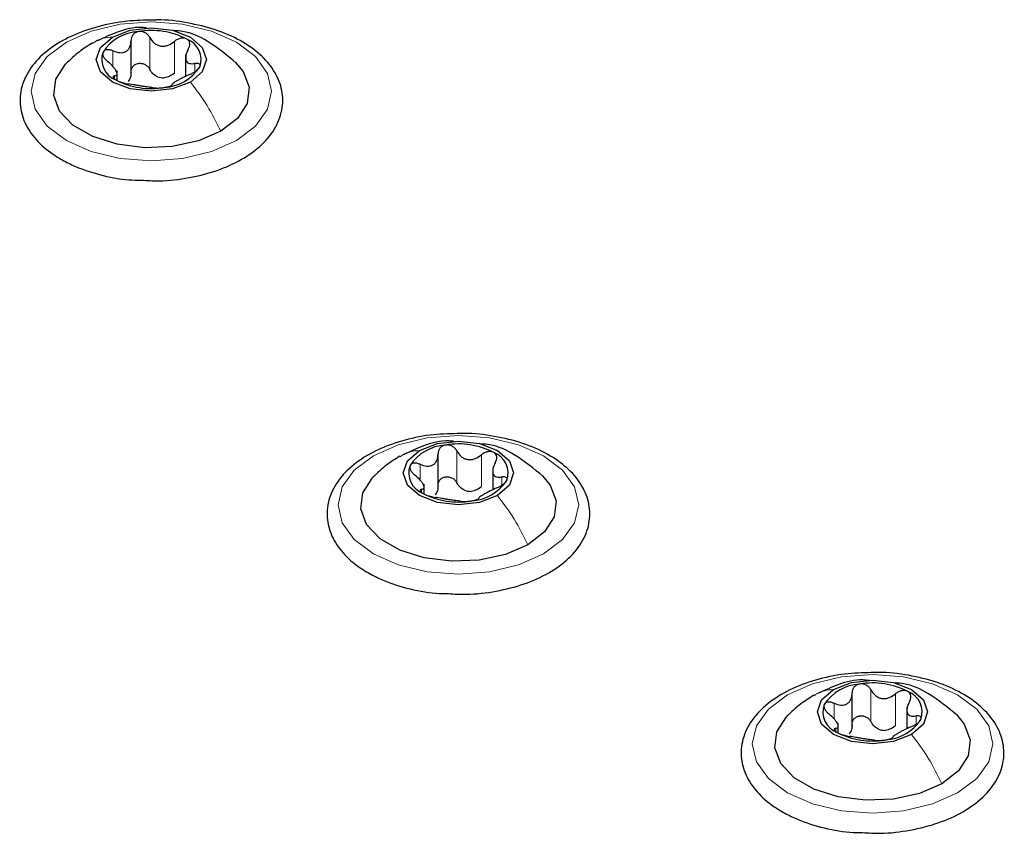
# Paper-space layout 'Blatt4' of a CAD drawing. Header units: millimetres. Extents: x 5 to 418, y 2 to 292.
# Tile 82 of 117: x 139.67 to 147.04, y 228.22 to 234.31. Entities that reach past the tile are written whole.
import ezdxf

# ---------------------------------------------------------------- set-up
doc = ezdxf.new("R2010")
doc.units = ezdxf.units.MM

psp = doc.layouts.new('Blatt4')

# ---------------------------------------------------------------- linework, layer by layer
at = {"color": 7, "linetype": 'Continuous', "lineweight": 25}
for p, q in [((140.5007, 233.8868), (140.5007, 234.15)), ((140.9097, 234.0463), (140.9097, 233.8833)), ((140.3968, 233.8517), (140.3968, 233.9263)), ((142.7988, 230.7913), (142.7988, 231.0545)), ((143.2078, 230.9507), (143.2078, 230.7877)), ((142.6949, 230.7629), (142.6949, 230.8308)), ((145.8983, 229.002), (145.8983, 229.2652)), ((146.3073, 229.1614), (146.3073, 228.9985)), ((145.7944, 228.9736), (145.7944, 229.0415))]:
    psp.add_line(p, q, dxfattribs=at)
at = {"color": 7, "linetype": 'Continuous', "lineweight": 18}
for p, q in [((140.6416, 233.9354), (140.6416, 234.1736)), ((140.826, 233.9069), (140.826, 234.1451)), ((140.3657, 233.9569), (140.3657, 234.0739)), ((140.9786, 233.9175), (140.9786, 233.979)), ((140.3773, 233.8636), (140.3773, 233.886)), ((142.9397, 230.8399), (142.9397, 231.078)), ((143.1241, 230.8114), (143.1241, 231.0495)), ((142.6638, 230.8613), (142.6638, 230.9783)), ((143.2767, 230.8219), (143.2767, 230.8835)), ((142.6754, 230.7681), (142.6754, 230.7905)), ((146.0392, 229.0506), (146.0392, 229.2888)), ((146.2236, 229.0221), (146.2236, 229.2602)), ((145.7632, 229.072), (145.7632, 229.189)), ((146.3762, 229.0326), (146.3762, 229.0942)), ((145.7749, 228.9788), (145.7749, 229.0012))]:
    psp.add_line(p, q, dxfattribs=at)
at = {"color": 7, "linetype": 'Continuous', "lineweight": 18, "flags": 128}
for points in [[(140.0169, 234.1383), (140.2033, 234.2208), (140.4203, 234.2727), (140.6533, 234.2904), (140.8862, 234.2727), (141.1033, 234.2208), (141.2897, 234.1383), (141.4327, 234.0307), (141.5226, 233.9054), (141.5533, 233.7709), (141.5226, 233.6364), (141.4327, 233.5111), (141.2897, 233.4035), (141.1033, 233.3209), (140.8862, 233.269), (140.6533, 233.2513), (140.4203, 233.269), (140.2033, 233.3209), (140.0169, 233.4035), (139.8738, 233.5111), (139.7839, 233.6364), (139.7533, 233.7709), (139.7839, 233.9054), (139.8738, 234.0307), (140.0169, 234.1383)], [(142.315, 231.0427), (142.5014, 231.1253), (142.7184, 231.1772), (142.9514, 231.1949), (143.1843, 231.1772), (143.4014, 231.1253), (143.5878, 231.0427), (143.7308, 230.9351), (143.8207, 230.8098), (143.8514, 230.6753), (143.8207, 230.5409), (143.7308, 230.4156), (143.5878, 230.308), (143.4014, 230.2254), (143.1843, 230.1735), (142.9514, 230.1558), (142.7184, 230.1735), (142.5014, 230.2254), (142.315, 230.308), (142.1719, 230.4156), (142.082, 230.5409), (142.0514, 230.6753), (142.082, 230.8098), (142.1719, 230.9351), (142.315, 231.0427)], [(145.4144, 229.2534), (145.6008, 229.336), (145.8179, 229.3879), (146.0508, 229.4056), (146.2838, 229.3879), (146.5008, 229.336), (146.6872, 229.2534), (146.8303, 229.1458), (146.9202, 229.0205), (146.9508, 228.886), (146.9202, 228.7516), (146.8303, 228.6263), (146.6872, 228.5187), (146.5008, 228.4361), (146.2838, 228.3842), (146.0508, 228.3665), (145.8179, 228.3842), (145.6008, 228.4361), (145.4144, 228.5187), (145.2714, 228.6263), (145.1815, 228.7516), (145.1508, 228.886), (145.1815, 229.0205), (145.2714, 229.1458), (145.4144, 229.2534)]]:
    psp.add_lwpolyline(points, dxfattribs=at)
at = {"color": 7, "linetype": 'Continuous', "lineweight": 25, "flags": 128}
for points in [[(140.3616, 234.1774), (140.4954, 234.2291), (140.6533, 234.2472), (140.8111, 234.2291), (140.9449, 234.1774), (141.0344, 234.1002), (141.0658, 234.009), (141.0344, 233.9179), (140.9449, 233.8407)], [(140.9449, 233.8407), (140.8111, 233.789), (140.6533, 233.7709), (140.4954, 233.789), (140.3616, 233.8407), (140.2722, 233.9179), (140.2408, 234.009), (140.2722, 234.1002), (140.3616, 234.1774)], [(141.1718, 233.4715), (141.0047, 233.3993), (140.8091, 233.3572), (140.6009, 233.3486), (140.397, 233.3742), (140.2138, 233.432), (140.0662, 233.5172), (139.9662, 233.6229), (139.9218, 233.7407), (139.9367, 233.8609), (140.0096, 233.9738), (140.0145, 233.9788)], [(141.2833, 233.9875), (141.3404, 233.9188), (141.3847, 233.8011), (141.3698, 233.6809), (141.2969, 233.568), (141.1718, 233.4715)], [(142.6597, 231.0819), (142.7935, 231.1335), (142.9514, 231.1516), (143.1092, 231.1335), (143.243, 231.0819), (143.3325, 231.0046), (143.3639, 230.9135), (143.3325, 230.8224), (143.243, 230.7451)], [(143.243, 230.7451), (143.1092, 230.6935), (142.9514, 230.6754), (142.7935, 230.6935), (142.6597, 230.7451), (142.5703, 230.8224), (142.5389, 230.9135), (142.5703, 231.0046), (142.6597, 231.0819)], [(143.4699, 230.376), (143.3028, 230.3038), (143.1072, 230.2617), (142.899, 230.2531), (142.6951, 230.2787), (142.5119, 230.3364), (142.3643, 230.4216), (142.2643, 230.5274), (142.2199, 230.6451), (142.2348, 230.7653), (142.3077, 230.8782), (142.3126, 230.8833)], [(143.5814, 230.892), (143.6385, 230.8233), (143.6828, 230.7055), (143.6679, 230.5854), (143.595, 230.4725), (143.4699, 230.376)], [(145.7592, 229.2926), (145.893, 229.3442), (146.0508, 229.3623), (146.2087, 229.3442), (146.3425, 229.2926), (146.4319, 229.2153), (146.4633, 229.1242), (146.4319, 229.0331), (146.3425, 228.9558)], [(146.3425, 228.9558), (146.2087, 228.9042), (146.0508, 228.8861), (145.893, 228.9042), (145.7592, 228.9558), (145.6697, 229.0331), (145.6383, 229.1242), (145.6697, 229.2153), (145.7592, 229.2926)], [(146.5694, 228.5867), (146.4023, 228.5145), (146.2067, 228.4724), (145.9985, 228.4638), (145.7946, 228.4894), (145.6114, 228.5471), (145.4638, 228.6323), (145.3637, 228.7381), (145.3194, 228.8558), (145.3343, 228.976), (145.4072, 229.0889), (145.4121, 229.094)], [(146.6809, 229.1027), (146.7379, 229.034), (146.7823, 228.9162), (146.7674, 228.7961), (146.6945, 228.6832), (146.5694, 228.5867)]]:
    psp.add_lwpolyline(points, dxfattribs=at)
at = {"color": 7, "linetype": 'Continuous', "lineweight": 25}
for centre, radius, start, end in [((140.5767, 233.8764), 0.3423, 93.4335, 146.56112), ((140.6539, 233.6509), 0.5756, 62.64283, 99.7711), ((140.86, 234.0079), 0.1649, 340.539, 69.25792), ((140.4465, 234.0102), 0.1649, 160.539, 249.25792), ((140.7298, 234.1417), 0.3423, 273.4335, 326.56112), ((140.6526, 234.3672), 0.5756, 242.64283, 279.7711), ((140.7558, 234.082), 0.2107, 254.27078, 268.14314), ((142.8748, 230.7809), 0.3423, 93.4335, 146.56112), ((142.952, 230.5553), 0.5756, 62.64283, 99.7711), ((143.1581, 230.9124), 0.1649, 340.539, 69.25792), ((142.7446, 230.9146), 0.1649, 160.539, 249.25792), ((143.0279, 231.0461), 0.3423, 273.4335, 326.56112), ((142.9507, 231.2717), 0.5756, 242.64283, 279.7711), ((143.0539, 230.9865), 0.2107, 254.27078, 268.14314), ((145.9743, 228.9916), 0.3423, 93.4335, 146.56112), ((146.0515, 228.766), 0.5756, 62.64283, 99.7711), ((146.2576, 229.1231), 0.1649, 340.539, 69.25792), ((145.8441, 229.1253), 0.1649, 160.539, 249.25792), ((146.1274, 229.2568), 0.3423, 273.4335, 326.56112), ((146.1534, 229.1972), 0.2107, 254.27078, 268.14314), ((146.0502, 229.4824), 0.5756, 242.64283, 279.7711)]:
    psp.add_arc(centre, radius, start, end, dxfattribs=at)
for points, knots in [([(140.6688, 234.3039), (140.6024, 234.3029), (140.4597, 234.3008), (140.2495, 234.2591), (140.0508, 234.1889), (139.8831, 234.0903), (139.7563, 233.9678), (139.68, 233.8264), (139.6615, 233.6769), (139.6988, 233.5343), (139.7844, 233.4064), (139.8845, 233.3185), (139.9558, 233.2751), (139.9752, 233.2633)], [0, 0, 0, 0, 0.086679, 0.18602, 0.285774, 0.386232, 0.487425, 0.587594, 0.683756, 0.776289, 0.868666, 0.964239, 1, 1, 1, 1]), ([(140.5783, 233.1055), (140.6226, 233.103), (140.7426, 233.0963), (140.938, 233.1205), (141.1493, 233.1741), (141.3353, 233.2579), (141.4859, 233.3675), (141.5912, 233.4994), (141.6421, 233.6462), (141.6347, 233.7942), (141.575, 233.9307), (141.4697, 234.0518), (141.3218, 234.155), (141.1366, 234.2362), (140.9246, 234.2865), (140.7635, 234.3086), (140.6783, 234.3044), (140.6688, 234.3039)], [0, 0, 0, 0, 0.043178, 0.116961, 0.19094, 0.26533, 0.340301, 0.415461, 0.48884, 0.558844, 0.627333, 0.696902, 0.76915, 0.842962, 0.916921, 0.990714, 1, 1, 1, 1]), ([(140.6202, 234.245), (140.607, 234.2465), (140.5327, 234.2552), (140.4027, 234.2211), (140.2978, 234.1719), (140.2481, 234.1487)], [0, 0, 0, 0, 0.101836, 0.574859, 1, 1, 1, 1]), ([(140.5562, 234.2182), (140.5479, 234.216), (140.5314, 234.2116), (140.5133, 234.1955), (140.5021, 234.175), (140.5011, 234.1596), (140.5006, 234.1518)], [0, 0, 0, 0, 0.250033, 0.4996315, 0.7492277, 1, 1, 1, 1]), ([(140.6416, 234.1736), (140.6373, 234.1806), (140.6286, 234.1946), (140.6076, 234.21), (140.5824, 234.2195), (140.5649, 234.2186), (140.5562, 234.2182)], [0, 0, 0, 0, 0.2498147, 0.4999078, 0.7501201, 1, 1, 1, 1]), ([(141.2883, 233.9826), (141.2189, 234.0405), (141.0987, 234.1406), (140.9322, 234.2191), (140.8442, 234.2246), (140.8223, 234.2259)], [0, 0, 0, 0, 0.507466, 0.877443, 1, 1, 1, 1]), ([(140.3657, 234.0739), (140.3826, 234.0678), (140.4081, 234.0588), (140.4407, 234.0608), (140.4629, 234.0686), (140.4805, 234.0836), (140.4975, 234.1102), (140.4994, 234.1352), (140.5006, 234.1518)], [0, 0, 0, 0, 0.249168, 0.374303, 0.498903, 0.623987, 0.749746, 1, 1, 1, 1]), ([(140.6416, 234.1736), (140.6512, 234.1587), (140.6656, 234.1364), (140.6965, 234.1172), (140.7227, 234.1089), (140.7507, 234.1087), (140.7875, 234.1174), (140.8106, 234.134), (140.826, 234.1451)], [0, 0, 0, 0, 0.249199, 0.374336, 0.49893, 0.624007, 0.749759, 1, 1, 1, 1]), ([(140.9184, 234.1621), (140.9116, 234.165), (140.8979, 234.1707), (140.8724, 234.1691), (140.8473, 234.1608), (140.8331, 234.1503), (140.826, 234.1451)], [0, 0, 0, 0, 0.249991, 0.499611, 0.749127, 1, 1, 1, 1]), ([(140.9292, 234.0855), (140.9328, 234.0928), (140.9398, 234.1073), (140.9414, 234.1292), (140.9352, 234.1492), (140.924, 234.1578), (140.9184, 234.1621)], [0, 0, 0, 0, 0.249852, 0.499902, 0.750115, 1, 1, 1, 1]), ([(140.2146, 234.1343), (140.1803, 234.1131), (140.1078, 234.0681), (140.0454, 234.0083), (140.0125, 233.9768)], [0, 0, 0, 0, 0.473586, 1, 1, 1, 1]), ([(140.291, 234.0651), (140.2896, 234.0597), (140.2868, 234.0489), (140.2942, 234.0292), (140.3081, 234.0096), (140.3213, 233.9982), (140.3279, 233.9925)], [0, 0, 0, 0, 0.249857, 0.499466, 0.749011, 1, 1, 1, 1]), ([(140.3657, 234.0739), (140.3578, 234.0768), (140.342, 234.0826), (140.3195, 234.0836), (140.3005, 234.0783), (140.2942, 234.0695), (140.291, 234.0651)], [0, 0, 0, 0, 0.249807, 0.500055, 0.750309, 1, 1, 1, 1]), ([(140.9292, 234.0855), (140.9218, 234.0699), (140.9107, 234.0465), (140.909, 234.0176), (140.9131, 233.9992), (140.9235, 233.9862), (140.9433, 233.976), (140.9645, 233.9778), (140.9786, 233.979)], [0, 0, 0, 0, 0.249201, 0.374338, 0.498932, 0.624008, 0.74976, 1, 1, 1, 1]), ([(140.3773, 233.886), (140.3847, 233.8881), (140.3958, 233.8913), (140.3975, 233.9047), (140.3934, 233.9185), (140.3831, 233.9359), (140.3633, 233.9616), (140.342, 233.9801), (140.3279, 233.9925)], [0, 0, 0, 0, 0.249201, 0.374338, 0.498932, 0.624008, 0.74976, 1, 1, 1, 1]), ([(140.5006, 233.9136), (140.5011, 233.9214), (140.5021, 233.9368), (140.5132, 233.9574), (140.5314, 233.973), (140.5556, 233.9814), (140.5823, 233.981), (140.6074, 233.9721), (140.6285, 233.9565), (140.6373, 233.9425), (140.6416, 233.9354)], [0, 0, 0, 0, 0.125193, 0.249438, 0.374279, 0.499024, 0.623869, 0.749369, 0.87443, 1, 1, 1, 1]), ([(140.6987, 233.8792), (140.6867, 233.8862), (140.6625, 233.9003), (140.6486, 233.9237), (140.6416, 233.9354)], [0, 0, 0, 0, 0.498457, 1, 1, 1, 1]), ([(140.9409, 233.8977), (140.9487, 233.9011), (140.9645, 233.908), (140.987, 233.922), (141.006, 233.9377), (141.0123, 233.9479), (141.0155, 233.953)], [0, 0, 0, 0, 0.2498071, 0.5000551, 0.7503094, 1, 1, 1, 1]), ([(141.0155, 233.953), (141.0169, 233.9577), (141.0197, 233.9671), (141.0123, 233.9764), (140.9985, 233.9811), (140.9853, 233.9797), (140.9786, 233.979)], [0, 0, 0, 0, 0.249857, 0.499466, 0.749011, 1, 1, 1, 1]), ([(140.3773, 233.886), (140.3738, 233.8851), (140.3667, 233.8834), (140.3652, 233.8763), (140.3714, 233.8668), (140.3825, 233.8596), (140.3881, 233.856)], [0, 0, 0, 0, 0.249852, 0.499902, 0.750115, 1, 1, 1, 1]), ([(140.3881, 233.856), (140.395, 233.8524), (140.4087, 233.8453), (140.4342, 233.8365), (140.4593, 233.8299), (140.4734, 233.8276), (140.4805, 233.8264)], [0, 0, 0, 0, 0.249991, 0.499611, 0.749127, 1, 1, 1, 1]), ([(140.5006, 233.9136), (140.5001, 233.9007), (140.4991, 233.8751), (140.4856, 233.8551), (140.4788, 233.8452)], [0, 0, 0, 0, 0.50155, 1, 1, 1, 1]), ([(140.826, 233.9069), (140.8145, 233.8981), (140.7914, 233.8804), (140.7631, 233.8744), (140.749, 233.8714)], [0, 0, 0, 0, 0.501552, 1, 1, 1, 1]), ([(140.9409, 233.8977), (140.9239, 233.8902), (140.8984, 233.879), (140.8658, 233.8615), (140.8437, 233.8491), (140.8261, 233.8386), (140.809, 233.8274), (140.8071, 233.8228), (140.8059, 233.8197)], [0, 0, 0, 0, 0.249168, 0.374303, 0.498903, 0.623987, 0.749746, 1, 1, 1, 1]), ([(140.6649, 233.7979), (140.6553, 233.7993), (140.6409, 233.8014), (140.6101, 233.8051), (140.5838, 233.8088), (140.5559, 233.8134), (140.519, 233.8202), (140.4959, 233.824), (140.4805, 233.8264)], [0, 0, 0, 0, 0.249199, 0.374336, 0.49893, 0.624007, 0.749759, 1, 1, 1, 1]), ([(140.6649, 233.7979), (140.6692, 233.7973), (140.6779, 233.7961), (140.6989, 233.7955), (140.7241, 233.7965), (140.7416, 233.7988), (140.7503, 233.7999)], [0, 0, 0, 0, 0.249815, 0.499908, 0.75012, 1, 1, 1, 1]), ([(140.7503, 233.7999), (140.7586, 233.8014), (140.7751, 233.8044), (140.7932, 233.8101), (140.8044, 233.8156), (140.8054, 233.8184), (140.8059, 233.8197)], [0, 0, 0, 0, 0.250033, 0.499632, 0.749228, 1, 1, 1, 1]), ([(139.9752, 233.2633), (140.0055, 233.247), (140.0931, 233.2), (140.2629, 233.1441), (140.4393, 233.1078), (140.5469, 233.106), (140.5783, 233.1055)], [0, 0, 0, 0, 0.180167, 0.52014, 0.85956, 1, 1, 1, 1]), ([(142.9669, 231.2084), (142.9005, 231.2074), (142.7578, 231.2052), (142.5476, 231.1636), (142.3489, 231.0933), (142.1812, 230.9948), (142.0543, 230.8722), (141.9781, 230.7308), (141.9596, 230.5814), (141.9969, 230.4388), (142.0825, 230.3108), (142.1825, 230.223), (142.2539, 230.1796), (142.2733, 230.1677)], [0, 0, 0, 0, 0.086679, 0.18602, 0.285774, 0.386232, 0.487425, 0.587594, 0.683756, 0.776289, 0.868666, 0.964239, 1, 1, 1, 1]), ([(142.8764, 230.01), (142.9207, 230.0075), (143.0407, 230.0007), (143.236, 230.0249), (143.4474, 230.0785), (143.6334, 230.1624), (143.784, 230.272), (143.8893, 230.4038), (143.9402, 230.5506), (143.9328, 230.6987), (143.8731, 230.8351), (143.7678, 230.9563), (143.6199, 231.0594), (143.4347, 231.1407), (143.2227, 231.1909), (143.0616, 231.2131), (142.9764, 231.2089), (142.9669, 231.2084)], [0, 0, 0, 0, 0.043178, 0.116961, 0.19094, 0.26533, 0.340301, 0.415461, 0.48884, 0.558844, 0.627333, 0.696902, 0.76915, 0.842962, 0.916921, 0.990714, 1, 1, 1, 1]), ([(142.9183, 231.1494), (142.9051, 231.151), (142.8308, 231.1597), (142.7008, 231.1256), (142.5959, 231.0764), (142.5462, 231.0531)], [0, 0, 0, 0, 0.101836, 0.574859, 1, 1, 1, 1]), ([(142.8543, 231.1226), (142.846, 231.1204), (142.8295, 231.1161), (142.8114, 231.0999), (142.8002, 231.0795), (142.7992, 231.064), (142.7987, 231.0562)], [0, 0, 0, 0, 0.250033, 0.499632, 0.749228, 1, 1, 1, 1]), ([(142.9397, 231.078), (142.9354, 231.085), (142.9267, 231.099), (142.9057, 231.1145), (142.8805, 231.124), (142.863, 231.1231), (142.8543, 231.1226)], [0, 0, 0, 0, 0.249815, 0.499908, 0.75012, 1, 1, 1, 1]), ([(143.5864, 230.887), (143.517, 230.9449), (143.3968, 231.045), (143.2303, 231.1235), (143.1423, 231.129), (143.1204, 231.1304)], [0, 0, 0, 0, 0.507466, 0.877443, 1, 1, 1, 1]), ([(142.6638, 230.9783), (142.6807, 230.9723), (142.7062, 230.9632), (142.7388, 230.9652), (142.761, 230.973), (142.7786, 230.988), (142.7956, 231.0146), (142.7975, 231.0396), (142.7987, 231.0562)], [0, 0, 0, 0, 0.249168, 0.374303, 0.498903, 0.623987, 0.749746, 1, 1, 1, 1]), ([(142.9397, 231.078), (142.9493, 231.0632), (142.9637, 231.0408), (142.9946, 231.0216), (143.0208, 231.0134), (143.0487, 231.0132), (143.0856, 231.0218), (143.1087, 231.0385), (143.1241, 231.0495)], [0, 0, 0, 0, 0.249199, 0.374336, 0.49893, 0.624007, 0.749759, 1, 1, 1, 1]), ([(143.2165, 231.0666), (143.2097, 231.0694), (143.1959, 231.0752), (143.1705, 231.0736), (143.1454, 231.0652), (143.1312, 231.0548), (143.1241, 231.0495)], [0, 0, 0, 0, 0.249991, 0.499611, 0.749127, 1, 1, 1, 1]), ([(143.2273, 230.9899), (143.2309, 230.9972), (143.2379, 231.0117), (143.2395, 231.0337), (143.2333, 231.0537), (143.2221, 231.0623), (143.2165, 231.0666)], [0, 0, 0, 0, 0.249852, 0.499902, 0.750115, 1, 1, 1, 1]), ([(142.5127, 231.0388), (142.4784, 231.0175), (142.4059, 230.9725), (142.3435, 230.9127), (142.3106, 230.8812)], [0, 0, 0, 0, 0.473586, 1, 1, 1, 1]), ([(142.5891, 230.9695), (142.5877, 230.9641), (142.5849, 230.9534), (142.5923, 230.9337), (142.6062, 230.9141), (142.6194, 230.9026), (142.626, 230.8969)], [0, 0, 0, 0, 0.249857, 0.499466, 0.749011, 1, 1, 1, 1]), ([(142.6638, 230.9783), (142.6559, 230.9812), (142.6401, 230.9871), (142.6176, 230.988), (142.5986, 230.9828), (142.5923, 230.9739), (142.5891, 230.9695)], [0, 0, 0, 0, 0.249807, 0.500055, 0.750309, 1, 1, 1, 1]), ([(143.2273, 230.9899), (143.2199, 230.9743), (143.2088, 230.9509), (143.2071, 230.922), (143.2112, 230.9036), (143.2215, 230.8907), (143.2414, 230.8804), (143.2626, 230.8823), (143.2767, 230.8835)], [0, 0, 0, 0, 0.249201, 0.374338, 0.498932, 0.624008, 0.74976, 1, 1, 1, 1]), ([(142.6754, 230.7905), (142.6828, 230.7926), (142.6939, 230.7957), (142.6956, 230.8091), (142.6915, 230.823), (142.6812, 230.8404), (142.6614, 230.8661), (142.6401, 230.8846), (142.626, 230.8969)], [0, 0, 0, 0, 0.249201, 0.3743378, 0.4989316, 0.6240084, 0.74976, 1, 1, 1, 1]), ([(142.7987, 230.8181), (142.7992, 230.8258), (142.8002, 230.8413), (142.8113, 230.8618), (142.8295, 230.8775), (142.8537, 230.8859), (142.8804, 230.8855), (142.9055, 230.8765), (142.9266, 230.8609), (142.9354, 230.8469), (142.9397, 230.8399)], [0, 0, 0, 0, 0.125193, 0.249438, 0.374279, 0.499024, 0.623869, 0.749369, 0.87443, 1, 1, 1, 1]), ([(142.9968, 230.7837), (142.9848, 230.7907), (142.9606, 230.8048), (142.9467, 230.8282), (142.9397, 230.8399)], [0, 0, 0, 0, 0.498457, 1, 1, 1, 1]), ([(143.239, 230.8021), (143.2468, 230.8056), (143.2626, 230.8125), (143.2851, 230.8264), (143.3041, 230.8421), (143.3104, 230.8524), (143.3136, 230.8575)], [0, 0, 0, 0, 0.249807, 0.500055, 0.750309, 1, 1, 1, 1]), ([(143.3136, 230.8575), (143.315, 230.8622), (143.3178, 230.8715), (143.3104, 230.8809), (143.2966, 230.8855), (143.2834, 230.8842), (143.2767, 230.8835)], [0, 0, 0, 0, 0.249857, 0.499466, 0.749011, 1, 1, 1, 1]), ([(142.6754, 230.7905), (142.6719, 230.7896), (142.6648, 230.7878), (142.6633, 230.7808), (142.6695, 230.7713), (142.6806, 230.764), (142.6862, 230.7604)], [0, 0, 0, 0, 0.249852, 0.499902, 0.750115, 1, 1, 1, 1]), ([(142.6862, 230.7604), (142.6931, 230.7569), (142.7068, 230.7497), (142.7323, 230.7409), (142.7574, 230.7343), (142.7715, 230.732), (142.7786, 230.7309)], [0, 0, 0, 0, 0.249991, 0.499611, 0.749127, 1, 1, 1, 1]), ([(142.7987, 230.8181), (142.7982, 230.8052), (142.7972, 230.7795), (142.7837, 230.7596), (142.7769, 230.7497)], [0, 0, 0, 0, 0.50155, 1, 1, 1, 1]), ([(143.1241, 230.8114), (143.1126, 230.8025), (143.0895, 230.7848), (143.0612, 230.7789), (143.0471, 230.7759)], [0, 0, 0, 0, 0.501552, 1, 1, 1, 1]), ([(143.239, 230.8021), (143.222, 230.7946), (143.1965, 230.7834), (143.1639, 230.7659), (143.1417, 230.7536), (143.1242, 230.743), (143.1071, 230.7318), (143.1052, 230.7272), (143.104, 230.7242)], [0, 0, 0, 0, 0.249168, 0.374303, 0.498903, 0.623987, 0.749746, 1, 1, 1, 1]), ([(142.963, 230.7024), (142.9534, 230.7037), (142.939, 230.7058), (142.9082, 230.7095), (142.8819, 230.7133), (142.854, 230.7179), (142.8171, 230.7247), (142.794, 230.7284), (142.7786, 230.7309)], [0, 0, 0, 0, 0.249199, 0.374336, 0.49893, 0.624007, 0.749759, 1, 1, 1, 1]), ([(142.963, 230.7024), (142.9673, 230.7018), (142.976, 230.7005), (142.997, 230.7), (143.0222, 230.7009), (143.0397, 230.7032), (143.0484, 230.7044)], [0, 0, 0, 0, 0.249815, 0.499908, 0.75012, 1, 1, 1, 1]), ([(143.0484, 230.7044), (143.0567, 230.7059), (143.0732, 230.7088), (143.0913, 230.7146), (143.1025, 230.7201), (143.1035, 230.7228), (143.104, 230.7242)], [0, 0, 0, 0, 0.250033, 0.499632, 0.749228, 1, 1, 1, 1]), ([(142.2733, 230.1677), (142.3036, 230.1515), (142.3912, 230.1045), (142.561, 230.0486), (142.7374, 230.0122), (142.845, 230.0105), (142.8764, 230.01)], [0, 0, 0, 0, 0.180167, 0.52014, 0.85956, 1, 1, 1, 1]), ([(145.9759, 228.2207), (146.0202, 228.2182), (146.1402, 228.2114), (146.3355, 228.2357), (146.5469, 228.2892), (146.7329, 228.3731), (146.8835, 228.4827), (146.9888, 228.6145), (147.0397, 228.7613), (147.0323, 228.9094), (146.9726, 229.0458), (146.8673, 229.167), (146.7194, 229.2701), (146.5341, 229.3514), (146.3222, 229.4016), (146.1611, 229.4238), (146.0759, 229.4196), (146.0664, 229.4191)], [0, 0, 0, 0, 0.043178, 0.116961, 0.19094, 0.26533, 0.340301, 0.415461, 0.48884, 0.558844, 0.627333, 0.696902, 0.76915, 0.842962, 0.916921, 0.990714, 1, 1, 1, 1]), ([(146.0664, 229.4191), (145.9999, 229.4181), (145.8573, 229.4159), (145.6471, 229.3743), (145.4484, 229.304), (145.2807, 229.2055), (145.1538, 229.083), (145.0775, 228.9415), (145.0591, 228.7921), (145.0964, 228.6495), (145.1819, 228.5215), (145.282, 228.4337), (145.3534, 228.3903), (145.3728, 228.3784)], [0, 0, 0, 0, 0.086679, 0.18602, 0.285774, 0.386232, 0.487425, 0.587594, 0.683756, 0.776289, 0.868666, 0.964239, 1, 1, 1, 1]), ([(146.0282, 229.3592), (146.0116, 229.3612), (145.9338, 229.3706), (145.8003, 229.3365), (145.6954, 229.2872), (145.6457, 229.2638)], [0, 0, 0, 0, 0.12537, 0.5859986, 1, 1, 1, 1]), ([(145.9538, 229.3333), (145.9455, 229.3311), (145.929, 229.3268), (145.9109, 229.3106), (145.8997, 229.2902), (145.8987, 229.2747), (145.8982, 229.2669)], [0, 0, 0, 0, 0.250033, 0.499632, 0.749228, 1, 1, 1, 1]), ([(146.0392, 229.2888), (146.0349, 229.2957), (146.0262, 229.3097), (146.0052, 229.3252), (145.98, 229.3347), (145.9625, 229.3338), (145.9538, 229.3333)], [0, 0, 0, 0, 0.249815, 0.499908, 0.75012, 1, 1, 1, 1]), ([(146.0392, 229.2888), (146.0488, 229.2739), (146.0632, 229.2515), (146.094, 229.2323), (146.1203, 229.2241), (146.1482, 229.2239), (146.1851, 229.2325), (146.2082, 229.2492), (146.2236, 229.2602)], [0, 0, 0, 0, 0.249199, 0.374336, 0.49893, 0.624007, 0.749759, 1, 1, 1, 1]), ([(146.6859, 229.0977), (146.6164, 229.1556), (146.4963, 229.2557), (146.3298, 229.3342), (146.2418, 229.3397), (146.2199, 229.3411)], [0, 0, 0, 0, 0.507466, 0.877443, 1, 1, 1, 1]), ([(146.316, 229.2773), (146.3091, 229.2802), (146.2954, 229.2859), (146.2699, 229.2843), (146.2448, 229.2759), (146.2307, 229.2655), (146.2236, 229.2602)], [0, 0, 0, 0, 0.249991, 0.499611, 0.749127, 1, 1, 1, 1]), ([(146.3268, 229.2006), (146.3303, 229.2079), (146.3374, 229.2224), (146.3389, 229.2444), (146.3327, 229.2644), (146.3216, 229.273), (146.316, 229.2773)], [0, 0, 0, 0, 0.249852, 0.499902, 0.750115, 1, 1, 1, 1]), ([(145.6121, 229.2495), (145.5778, 229.2282), (145.5054, 229.1832), (145.4429, 229.1234), (145.4101, 229.0919)], [0, 0, 0, 0, 0.473586, 1, 1, 1, 1]), ([(145.7632, 229.189), (145.7802, 229.183), (145.8057, 229.1739), (145.8383, 229.1759), (145.8605, 229.1837), (145.878, 229.1987), (145.8951, 229.2253), (145.897, 229.2503), (145.8982, 229.2669)], [0, 0, 0, 0, 0.249168, 0.374303, 0.498903, 0.623987, 0.749746, 1, 1, 1, 1]), ([(146.3268, 229.2006), (146.3194, 229.185), (146.3083, 229.1616), (146.3066, 229.1327), (146.3107, 229.1143), (146.321, 229.1014), (146.3408, 229.0911), (146.3621, 229.093), (146.3762, 229.0942)], [0, 0, 0, 0, 0.249201, 0.374338, 0.498932, 0.624008, 0.74976, 1, 1, 1, 1]), ([(145.6886, 229.1802), (145.6872, 229.1748), (145.6844, 229.1641), (145.6918, 229.1444), (145.7056, 229.1248), (145.7188, 229.1134), (145.7255, 229.1076)], [0, 0, 0, 0, 0.249857, 0.499466, 0.749011, 1, 1, 1, 1]), ([(145.7632, 229.189), (145.7554, 229.1919), (145.7396, 229.1978), (145.7171, 229.1988), (145.6981, 229.1935), (145.6918, 229.1847), (145.6886, 229.1802)], [0, 0, 0, 0, 0.249807, 0.500055, 0.750309, 1, 1, 1, 1]), ([(145.7749, 229.0012), (145.7823, 229.0033), (145.7934, 229.0064), (145.7951, 229.0198), (145.791, 229.0337), (145.7807, 229.0511), (145.7608, 229.0768), (145.7396, 229.0953), (145.7255, 229.1076)], [0, 0, 0, 0, 0.249201, 0.3743378, 0.4989316, 0.6240084, 0.74976, 1, 1, 1, 1]), ([(145.8982, 229.0288), (145.8987, 229.0365), (145.8997, 229.052), (145.9108, 229.0725), (145.929, 229.0882), (145.9532, 229.0966), (145.9799, 229.0962), (146.005, 229.0872), (146.0261, 229.0716), (146.0348, 229.0576), (146.0392, 229.0506)], [0, 0, 0, 0, 0.125193, 0.249438, 0.374279, 0.499024, 0.623869, 0.749369, 0.87443, 1, 1, 1, 1]), ([(146.3385, 229.0128), (146.3463, 229.0163), (146.3621, 229.0232), (146.3846, 229.0371), (146.4036, 229.0528), (146.4099, 229.0631), (146.4131, 229.0682)], [0, 0, 0, 0, 0.249807, 0.500055, 0.750309, 1, 1, 1, 1]), ([(146.4131, 229.0682), (146.4145, 229.0729), (146.4173, 229.0822), (146.4099, 229.0916), (146.396, 229.0962), (146.3828, 229.0949), (146.3762, 229.0942)], [0, 0, 0, 0, 0.249857, 0.499466, 0.749011, 1, 1, 1, 1]), ([(145.7749, 229.0012), (145.7713, 229.0003), (145.7643, 228.9985), (145.7627, 228.9915), (145.7689, 228.982), (145.7801, 228.9747), (145.7857, 228.9711)], [0, 0, 0, 0, 0.249852, 0.499902, 0.750115, 1, 1, 1, 1]), ([(145.8982, 229.0288), (145.8977, 229.0159), (145.8967, 228.9902), (145.8832, 228.9703), (145.8764, 228.9604)], [0, 0, 0, 0, 0.50155, 1, 1, 1, 1]), ([(146.0963, 228.9944), (146.0842, 229.0014), (146.0601, 229.0155), (146.0462, 229.0389), (146.0392, 229.0506)], [0, 0, 0, 0, 0.498457, 1, 1, 1, 1]), ([(146.2236, 229.0221), (146.2121, 229.0132), (146.189, 228.9955), (146.1607, 228.9896), (146.1466, 228.9866)], [0, 0, 0, 0, 0.501552, 1, 1, 1, 1]), ([(146.3385, 229.0128), (146.3215, 229.0053), (146.296, 228.9941), (146.2634, 228.9766), (146.2412, 228.9643), (146.2236, 228.9537), (146.2066, 228.9426), (146.2047, 228.9379), (146.2035, 228.9349)], [0, 0, 0, 0, 0.249168, 0.374303, 0.498903, 0.623987, 0.749746, 1, 1, 1, 1]), ([(145.7857, 228.9711), (145.7925, 228.9676), (145.8063, 228.9604), (145.8317, 228.9517), (145.8568, 228.9451), (145.871, 228.9428), (145.8781, 228.9416)], [0, 0, 0, 0, 0.249991, 0.499611, 0.749127, 1, 1, 1, 1]), ([(146.0625, 228.9131), (146.0529, 228.9144), (146.0385, 228.9165), (146.0076, 228.9202), (145.9814, 228.924), (145.9535, 228.9286), (145.9166, 228.9354), (145.8935, 228.9391), (145.8781, 228.9416)], [0, 0, 0, 0, 0.249199, 0.374336, 0.49893, 0.624007, 0.749759, 1, 1, 1, 1]), ([(146.0625, 228.9131), (146.0668, 228.9125), (146.0755, 228.9112), (146.0965, 228.9107), (146.1217, 228.9116), (146.1392, 228.9139), (146.1479, 228.9151)], [0, 0, 0, 0, 0.249815, 0.499908, 0.75012, 1, 1, 1, 1]), ([(146.1479, 228.9151), (146.1562, 228.9166), (146.1727, 228.9195), (146.1908, 228.9253), (146.202, 228.9308), (146.203, 228.9335), (146.2035, 228.9349)], [0, 0, 0, 0, 0.250033, 0.499632, 0.749228, 1, 1, 1, 1]), ([(145.3728, 228.3784), (145.4031, 228.3622), (145.4907, 228.3152), (145.6605, 228.2593), (145.8369, 228.2229), (145.9444, 228.2212), (145.9759, 228.2207)], [0, 0, 0, 0, 0.180167, 0.52014, 0.85956, 1, 1, 1, 1])]:
    psp.add_open_spline(points, degree=3, knots=knots, dxfattribs=at)
at = {"color": 7, "linetype": 'Continuous', "lineweight": 18}
for points in [[(140.2166, 234.131), (140.223, 234.1361), (140.2627, 234.1676), (140.3165, 234.1729), (140.3616, 234.1774)], [(142.5147, 231.0355), (142.5211, 231.0406), (142.5608, 231.072), (142.6146, 231.0774), (142.6597, 231.0819)], [(145.6142, 229.2462), (145.6206, 229.2513), (145.6603, 229.2827), (145.7141, 229.2881), (145.7592, 229.2926)]]:
    psp.add_open_spline(points, degree=3, knots=[0, 0, 0, 0, 0.162643, 1, 1, 1, 1], dxfattribs=at)
for points in [[(141.1718, 233.4715), (141.1399, 233.5372), (141.0761, 233.6684), (140.9887, 233.7832), (140.9449, 233.8407)], [(143.4699, 230.376), (143.438, 230.4416), (143.3742, 230.5728), (143.2868, 230.6877), (143.243, 230.7451)], [(146.5694, 228.5867), (146.5375, 228.6523), (146.4737, 228.7835), (146.3862, 228.8984), (146.3425, 228.9558)]]:
    psp.add_open_spline(points, degree=3, dxfattribs=at)

doc.saveas('drawing.dxf')
